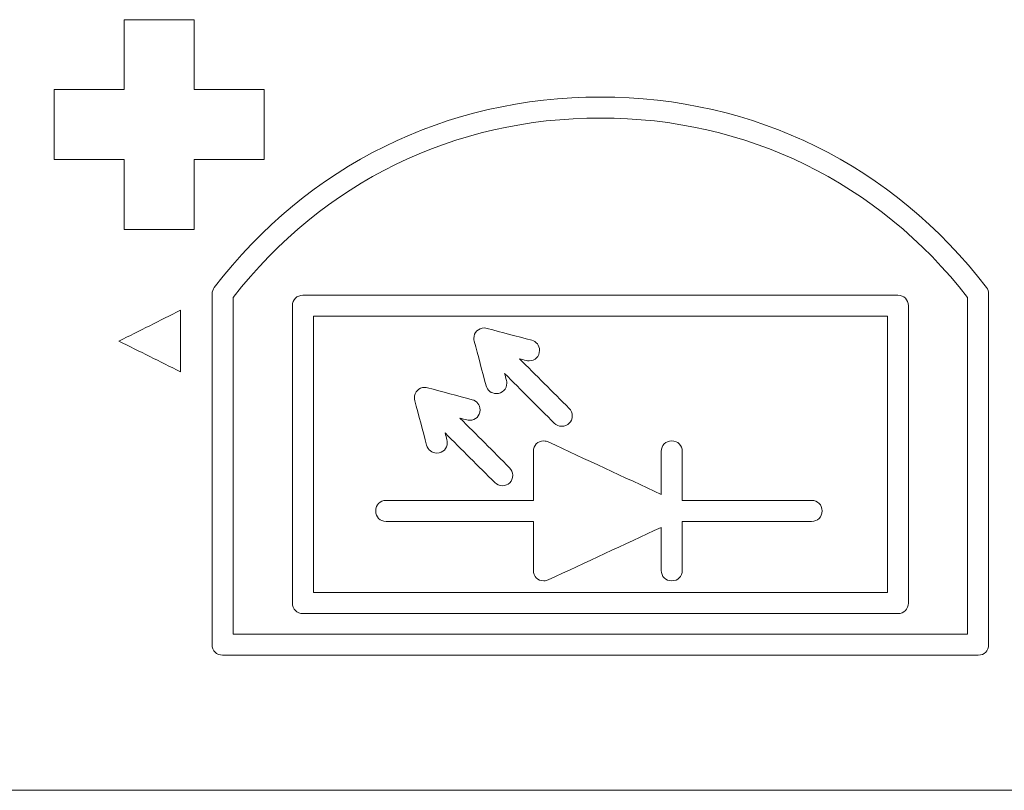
# Model space of a CAD drawing. Header units: inches. Extents: x -35 to 647, y 178 to 608.
# Tile 152 of 234: x 494.09 to 501.12, y 551.04 to 556.54. Entities that reach past the tile are written whole.
import ezdxf

# ---------------------------------------------------------------- set-up
doc = ezdxf.new("R2010")
doc.units = ezdxf.units.IN
doc.header["$MEASUREMENT"] = 0
doc.layers.add('1', color=7, linetype='Continuous')

# ---------------------------------------------------------------- blocks, each defined once
blk = doc.blocks.new('block 1525')
at = {"layer": '1', "color": 18, "lineweight": 13, "true_color": 0x4c0000}
blk.add_lwpolyline([(518.5645, 551.0362), (409.6775, 551.0362)], dxfattribs=at)
blk = doc.blocks.new('block 1561')
at = {"layer": '1', "color": 18, "lineweight": 13, "true_color": 0x4c0000}
blk.add_lwpolyline([(518.5645, 551.0362), (409.6775, 551.0362)], dxfattribs=at)
blk = doc.blocks.new('block 5734')
at = {"layer": '1', "color": 155, "lineweight": 18, "true_color": 0x4c7299}
blk.add_lwpolyline([(518.5645, 551.0362), (409.6775, 551.0362)], dxfattribs=at)
blk = doc.blocks.new('block 5766')
at = {"layer": '1', "color": 18, "lineweight": 13, "true_color": 0x4c0000}
blk.add_lwpolyline([(516.2418, 551.0362), (441.4325, 551.0362), (422.7302, 551.0362)], dxfattribs=at)
blk = doc.blocks.new('block 5769')
at = {"layer": '1', "color": 18, "lineweight": 13, "true_color": 0x4c0000}
blk.add_lwpolyline([(516.2418, 551.0362), (441.4325, 551.0362), (422.7302, 551.0362)], dxfattribs=at)
blk = doc.blocks.new('block 6031')
at = {"layer": '1', "color": 18, "lineweight": 13, "true_color": 0x4c0000}
blk.add_open_spline([(495.614, 552.1522), (497.3632, 552.1522), (499.1124, 552.1522), (500.8616, 552.1522), (500.8616, 552.9545), (500.8616, 553.7569), (500.8616, 554.5592), (500.2201, 555.3832), (499.282, 555.8418), (498.2378, 555.8418), (497.1935, 555.8418), (496.2554, 555.3832), (495.614, 554.5592), (495.614, 553.7569), (495.614, 552.9545), (495.614, 552.1522)], degree=3, knots=[0, 0, 0, 0, 1, 1, 1, 2, 2, 2, 3, 3, 3, 4, 4, 4, 5, 5, 5, 5], dxfattribs=at)
blk = doc.blocks.new('block 6032')
at = {"layer": '1', "color": 18, "lineweight": 13, "true_color": 0x4c0000}
blk.add_open_spline([(495.4795, 554.6304), (496.1492, 555.5044), (497.1366, 555.9917), (498.2378, 555.9917), (499.3389, 555.9917), (500.3263, 555.5044), (500.9961, 554.6304), (501.0062, 554.6172), (501.0115, 554.6014), (501.0115, 554.5848), (501.0115, 553.7483), (501.0115, 552.9128), (501.0115, 552.0772), (501.0115, 552.0333), (500.9804, 552.0022), (500.9365, 552.0022), (499.1373, 552.0028), (497.3381, 552.0022), (495.539, 552.0022), (495.4951, 552.0022), (495.464, 552.0333), (495.4641, 552.0772), (495.4644, 552.9128), (495.4641, 553.7483), (495.4641, 554.5839), (495.464, 554.6014), (495.4693, 554.6172), (495.4795, 554.6304)], degree=3, knots=[0, 0, 0, 0, 1, 1, 1, 2, 2, 2, 3, 3, 3, 4, 4, 4, 5, 5, 5, 6, 6, 6, 7, 7, 7, 8, 8, 8, 9, 9, 9, 9], dxfattribs=at)
blk = doc.blocks.new('block 6033')
at = {"layer": '1', "color": 18, "lineweight": 13, "true_color": 0x4c0000}
blk.add_open_spline([(500.2879, 554.4247), (500.2879, 553.7664), (500.2879, 553.108), (500.2879, 552.4497), (498.9212, 552.4497), (497.5545, 552.4497), (496.1878, 552.4497), (496.1878, 553.108), (496.1878, 553.7664), (496.1878, 554.4247), (497.5545, 554.4247), (498.9212, 554.4247), (500.2879, 554.4247)], degree=3, knots=[0, 0, 0, 0, 1, 1, 1, 2, 2, 2, 3, 3, 3, 4, 4, 4, 4], dxfattribs=at)
blk = doc.blocks.new('block 6034')
at = {"layer": '1', "color": 18, "lineweight": 13, "true_color": 0x4c0000}
blk.add_open_spline([(496.1128, 552.2998), (497.5295, 552.2998), (498.9462, 552.2998), (500.3629, 552.2998), (500.4068, 552.2998), (500.4378, 552.3308), (500.4379, 552.3747), (500.4387, 553.083), (500.4379, 553.7914), (500.4379, 554.4997), (500.4379, 554.5436), (500.4068, 554.5747), (500.3629, 554.5747), (498.9462, 554.5747), (497.5295, 554.5747), (496.1128, 554.5747), (496.0688, 554.5747), (496.0378, 554.5436), (496.0378, 554.4997), (496.0377, 553.7914), (496.0378, 553.083), (496.0378, 552.3747), (496.0378, 552.3308), (496.0689, 552.2998), (496.1128, 552.2998)], degree=3, knots=[0, 0, 0, 0, 1, 1, 1, 2, 2, 2, 3, 3, 3, 4, 4, 4, 5, 5, 5, 6, 6, 6, 7, 7, 7, 8, 8, 8, 8], dxfattribs=at)
blk = doc.blocks.new('block 6035')
at = {"layer": '1', "color": 18, "lineweight": 13, "true_color": 0x4c0000}
blk.add_open_spline([(498.8228, 553.4584), (498.8228, 553.3418), (498.8228, 553.2251), (498.8228, 553.1085), (499.1307, 553.1085), (499.4386, 553.1085), (499.7466, 553.1085), (499.7905, 553.1085), (499.8215, 553.0774), (499.8215, 553.0335), (499.8215, 552.9896), (499.7905, 552.9586), (499.7466, 552.9585), (499.4386, 552.9582), (499.1307, 552.9585), (498.8228, 552.9585), (498.8228, 552.8418), (498.8228, 552.7252), (498.8228, 552.6085), (498.8228, 552.5646), (498.7917, 552.5336), (498.7478, 552.5336), (498.7039, 552.5336), (498.6728, 552.5646), (498.6728, 552.6085), (498.6726, 552.711), (498.6728, 552.8134), (498.6728, 552.9159), (498.4038, 552.7908), (498.1348, 552.6657), (497.8659, 552.5406), (497.8559, 552.536), (497.8451, 552.5336), (497.8341, 552.5336), (497.7902, 552.5337), (497.7591, 552.5646), (497.7591, 552.6085), (497.759, 552.7252), (497.7591, 552.8418), (497.7591, 552.9585), (497.4086, 552.9585), (497.0582, 552.9585), (496.7078, 552.9585), (496.6638, 552.9585), (496.6328, 552.9896), (496.6328, 553.0335), (496.6328, 553.0774), (496.6638, 553.1085), (496.7078, 553.1085), (497.0582, 553.1085), (497.4086, 553.1085), (497.7591, 553.1085), (497.7591, 553.2251), (497.7591, 553.3418), (497.7591, 553.4584), (497.7591, 553.5024), (497.7901, 553.5334), (497.8341, 553.5334), (497.845, 553.5334), (497.8557, 553.531), (497.8657, 553.5264), (498.1347, 553.4012), (498.4037, 553.2762), (498.6728, 553.1511), (498.6728, 553.2535), (498.6728, 553.356), (498.6728, 553.4584), (498.6728, 553.5023), (498.7038, 553.5334), (498.7478, 553.5334), (498.7917, 553.5334), (498.8228, 553.5023), (498.8228, 553.4584)], degree=3, knots=[0, 0, 0, 0, 1, 1, 1, 2, 2, 2, 3, 3, 3, 4, 4, 4, 5, 5, 5, 6, 6, 6, 7, 7, 7, 8, 8, 8, 9, 9, 9, 10, 10, 10, 11, 11, 11, 12, 12, 12, 13, 13, 13, 14, 14, 14, 15, 15, 15, 16, 16, 16, 17, 17, 17, 18, 18, 18, 19, 19, 19, 20, 20, 20, 21, 21, 21, 22, 22, 22, 23, 23, 23, 24, 24, 24, 24], dxfattribs=at)
blk = doc.blocks.new('block 6036')
at = {"layer": '1', "color": 18, "lineweight": 13, "true_color": 0x4c0000}
blk.add_open_spline([(497.4091, 554.341), (497.4158, 554.341), (497.4225, 554.3401), (497.4291, 554.3383), (497.5349, 554.3091), (497.6411, 554.2817), (497.7472, 554.2534), (497.7813, 554.2443), (497.8029, 554.2163), (497.8029, 554.1809), (497.8028, 554.137), (497.7718, 554.1059), (497.7279, 554.1059), (497.7213, 554.1059), (497.7148, 554.1068), (497.7085, 554.1085), (497.6922, 554.1129), (497.6759, 554.1172), (497.6596, 554.1215), (497.7779, 554.0032), (497.8962, 553.8848), (498.0146, 553.7665), (498.0288, 553.7522), (498.0366, 553.7336), (498.0366, 553.7134), (498.0365, 553.6695), (498.0055, 553.6385), (497.9616, 553.6385), (497.9414, 553.6385), (497.9227, 553.6462), (497.9085, 553.6604), (497.79, 553.7786), (497.6718, 553.8971), (497.5535, 554.0155), (497.5578, 553.9992), (497.5621, 553.9829), (497.5665, 553.9666), (497.5681, 553.9603), (497.569, 553.9538), (497.5691, 553.9473), (497.5692, 553.9034), (497.538, 553.8723), (497.4941, 553.8723), (497.4587, 553.8723), (497.4307, 553.8938), (497.4216, 553.9279), (497.3931, 554.0341), (497.365, 554.1404), (497.3367, 554.2467), (497.335, 554.253), (497.3341, 554.2595), (497.3341, 554.266), (497.3339, 554.3099), (497.3651, 554.341), (497.4091, 554.341)], degree=3, knots=[0, 0, 0, 0, 1, 1, 1, 2, 2, 2, 3, 3, 3, 4, 4, 4, 5, 5, 5, 6, 6, 6, 7, 7, 7, 8, 8, 8, 9, 9, 9, 10, 10, 10, 11, 11, 11, 12, 12, 12, 13, 13, 13, 14, 14, 14, 15, 15, 15, 16, 16, 16, 17, 17, 17, 18, 18, 18, 18], dxfattribs=at)
blk = doc.blocks.new('block 6037')
at = {"layer": '1', "color": 18, "lineweight": 13, "true_color": 0x4c0000}
blk.add_open_spline([(497.1441, 553.5222), (497.1441, 553.4783), (497.113, 553.4472), (497.0691, 553.4472), (497.0338, 553.4472), (497.0058, 553.4687), (496.9967, 553.5028), (496.9683, 553.6089), (496.94, 553.715), (496.9117, 553.8211), (496.9099, 553.8276), (496.909, 553.8343), (496.9091, 553.841), (496.9093, 553.8849), (496.9401, 553.916), (496.984, 553.916), (496.9905, 553.916), (496.997, 553.9151), (497.0034, 553.9134), (497.1095, 553.8847), (497.2158, 553.8568), (497.3221, 553.8285), (497.3562, 553.8194), (497.3778, 553.7914), (497.3778, 553.756), (497.3778, 553.7121), (497.3467, 553.681), (497.3028, 553.681), (497.2962, 553.681), (497.2898, 553.6818), (497.2835, 553.6835), (497.2671, 553.6878), (497.2508, 553.6922), (497.2345, 553.6966), (497.3528, 553.5782), (497.4712, 553.4599), (497.5896, 553.3415), (497.6038, 553.3273), (497.6116, 553.3087), (497.6116, 553.2885), (497.6116, 553.2446), (497.5805, 553.2135), (497.5366, 553.2135), (497.5164, 553.2135), (497.4978, 553.2212), (497.4836, 553.2355), (497.3653, 553.3539), (497.2468, 553.4722), (497.1285, 553.5905), (497.1328, 553.5742), (497.1372, 553.5578), (497.1416, 553.5415), (497.1433, 553.5352), (497.1441, 553.5287), (497.1441, 553.5222)], degree=3, knots=[0, 0, 0, 0, 1, 1, 1, 2, 2, 2, 3, 3, 3, 4, 4, 4, 5, 5, 5, 6, 6, 6, 7, 7, 7, 8, 8, 8, 9, 9, 9, 10, 10, 10, 11, 11, 11, 12, 12, 12, 13, 13, 13, 14, 14, 14, 15, 15, 15, 16, 16, 16, 17, 17, 17, 18, 18, 18, 18], dxfattribs=at)
blk = doc.blocks.new('block 6050')
at = {"layer": '1', "color": 18, "lineweight": 13, "true_color": 0x4c0000}
blk.add_open_spline([(494.8349, 556.5446), (494.8349, 556.3779), (494.8349, 556.2113), (494.8349, 556.0446), (494.6682, 556.0446), (494.5015, 556.0446), (494.3349, 556.0446), (494.3349, 555.8779), (494.3349, 555.7113), (494.3349, 555.5446), (494.5015, 555.5446), (494.6682, 555.5446), (494.8349, 555.5446), (494.8349, 555.3779), (494.8349, 555.2113), (494.8349, 555.0446), (495.0015, 555.0446), (495.1682, 555.0446), (495.3349, 555.0446), (495.3349, 555.2113), (495.3349, 555.3779), (495.3349, 555.5446), (495.5015, 555.5446), (495.6682, 555.5446), (495.8349, 555.5446), (495.8349, 555.7113), (495.8349, 555.8779), (495.8349, 556.0446), (495.6682, 556.0446), (495.5015, 556.0446), (495.3349, 556.0446), (495.3349, 556.2113), (495.3349, 556.3779), (495.3349, 556.5446), (495.1682, 556.5446), (495.0015, 556.5446), (494.8349, 556.5446)], degree=3, knots=[0, 0, 0, 0, 1, 1, 1, 2, 2, 2, 3, 3, 3, 4, 4, 4, 5, 5, 5, 6, 6, 6, 7, 7, 7, 8, 8, 8, 9, 9, 9, 10, 10, 10, 11, 11, 11, 12, 12, 12, 12], dxfattribs=at)
blk = doc.blocks.new('block 6051')
at = {"layer": '1', "color": 18, "lineweight": 13, "true_color": 0x4c0000}
blk.add_open_spline([(495.2382, 554.468), (495.0915, 554.3943), (494.9448, 554.3206), (494.7982, 554.2469), (494.9448, 554.1739), (495.0915, 554.101), (495.2382, 554.028), (495.2382, 554.1747), (495.2382, 554.3213), (495.2382, 554.468)], degree=3, knots=[0, 0, 0, 0, 1, 1, 1, 2, 2, 2, 3, 3, 3, 3], dxfattribs=at)
blk = doc.blocks.new('block 6089')
at = {"layer": '1', "color": 18, "lineweight": 13, "true_color": 0x4c0000}
blk.add_open_spline([(495.614, 552.1522), (497.3632, 552.1522), (499.1124, 552.1522), (500.8616, 552.1522), (500.8616, 552.9545), (500.8616, 553.7569), (500.8616, 554.5592), (500.2201, 555.3832), (499.282, 555.8418), (498.2378, 555.8418), (497.1935, 555.8418), (496.2554, 555.3832), (495.614, 554.5592), (495.614, 553.7569), (495.614, 552.9545), (495.614, 552.1522)], degree=3, knots=[0, 0, 0, 0, 1, 1, 1, 2, 2, 2, 3, 3, 3, 4, 4, 4, 5, 5, 5, 5], dxfattribs=at)
blk = doc.blocks.new('block 6090')
at = {"layer": '1', "color": 18, "lineweight": 13, "true_color": 0x4c0000}
blk.add_open_spline([(500.2879, 554.4247), (500.2879, 553.7664), (500.2879, 553.108), (500.2879, 552.4497), (498.9212, 552.4497), (497.5545, 552.4497), (496.1878, 552.4497), (496.1878, 553.108), (496.1878, 553.7664), (496.1878, 554.4247), (497.5545, 554.4247), (498.9212, 554.4247), (500.2879, 554.4247)], degree=3, knots=[0, 0, 0, 0, 1, 1, 1, 2, 2, 2, 3, 3, 3, 4, 4, 4, 4], dxfattribs=at)
blk = doc.blocks.new('block 6093')
at = {"layer": '1', "color": 18, "lineweight": 13, "true_color": 0x4c0000}
blk.add_open_spline([(494.7982, 554.2469), (494.9448, 554.1739), (495.0915, 554.101), (495.2382, 554.028), (495.2382, 554.1747), (495.2382, 554.3213), (495.2382, 554.468), (495.0915, 554.3943), (494.9448, 554.3206), (494.7982, 554.2469)], degree=3, knots=[0, 0, 0, 0, 1, 1, 1, 2, 2, 2, 3, 3, 3, 3], dxfattribs=at)
blk = doc.blocks.new('block 6098')
at = {"layer": '1', "color": 18, "lineweight": 13, "true_color": 0x4c0000}
blk.add_open_spline([(498.8228, 553.4584), (498.8228, 553.3418), (498.8228, 553.2251), (498.8228, 553.1085), (499.1307, 553.1085), (499.4386, 553.1085), (499.7466, 553.1085), (499.7905, 553.1085), (499.8215, 553.0774), (499.8215, 553.0335), (499.8215, 552.9896), (499.7905, 552.9586), (499.7466, 552.9585), (499.4386, 552.9582), (499.1307, 552.9585), (498.8228, 552.9585), (498.8228, 552.8418), (498.8228, 552.7252), (498.8228, 552.6085), (498.8228, 552.5646), (498.7917, 552.5336), (498.7478, 552.5336), (498.7039, 552.5336), (498.6728, 552.5646), (498.6728, 552.6085), (498.6726, 552.711), (498.6728, 552.8134), (498.6728, 552.9159), (498.4038, 552.7908), (498.1348, 552.6657), (497.8659, 552.5406), (497.8559, 552.536), (497.8451, 552.5336), (497.8341, 552.5336), (497.7902, 552.5337), (497.7591, 552.5646), (497.7591, 552.6085), (497.759, 552.7252), (497.7591, 552.8418), (497.7591, 552.9585), (497.4086, 552.9585), (497.0582, 552.9585), (496.7078, 552.9585), (496.6638, 552.9585), (496.6328, 552.9896), (496.6328, 553.0335), (496.6328, 553.0774), (496.6638, 553.1085), (496.7078, 553.1085), (497.0582, 553.1085), (497.4086, 553.1085), (497.7591, 553.1085), (497.7591, 553.2251), (497.7591, 553.3418), (497.7591, 553.4584), (497.7591, 553.5024), (497.7901, 553.5334), (497.8341, 553.5334), (497.845, 553.5334), (497.8557, 553.531), (497.8657, 553.5264), (498.1347, 553.4012), (498.4037, 553.2762), (498.6728, 553.1511), (498.6728, 553.2535), (498.6728, 553.356), (498.6728, 553.4584), (498.6728, 553.5023), (498.7038, 553.5334), (498.7478, 553.5334), (498.7917, 553.5334), (498.8228, 553.5023), (498.8228, 553.4584)], degree=3, knots=[0, 0, 0, 0, 1, 1, 1, 2, 2, 2, 3, 3, 3, 4, 4, 4, 5, 5, 5, 6, 6, 6, 7, 7, 7, 8, 8, 8, 9, 9, 9, 10, 10, 10, 11, 11, 11, 12, 12, 12, 13, 13, 13, 14, 14, 14, 15, 15, 15, 16, 16, 16, 17, 17, 17, 18, 18, 18, 19, 19, 19, 20, 20, 20, 21, 21, 21, 22, 22, 22, 23, 23, 23, 24, 24, 24, 24], dxfattribs=at)
blk = doc.blocks.new('block 6103')
at = {"layer": '1', "color": 18, "lineweight": 13, "true_color": 0x4c0000}
blk.add_open_spline([(497.1441, 553.5222), (497.1441, 553.4783), (497.113, 553.4472), (497.0691, 553.4472), (497.0338, 553.4472), (497.0058, 553.4687), (496.9967, 553.5028), (496.9683, 553.6089), (496.94, 553.715), (496.9117, 553.8211), (496.9099, 553.8276), (496.909, 553.8343), (496.9091, 553.841), (496.9093, 553.8849), (496.9401, 553.916), (496.984, 553.916), (496.9905, 553.916), (496.997, 553.9151), (497.0034, 553.9134), (497.1095, 553.8847), (497.2158, 553.8568), (497.3221, 553.8285), (497.3562, 553.8194), (497.3778, 553.7914), (497.3778, 553.756), (497.3778, 553.7121), (497.3467, 553.681), (497.3028, 553.681), (497.2962, 553.681), (497.2898, 553.6818), (497.2835, 553.6835), (497.2671, 553.6878), (497.2508, 553.6922), (497.2345, 553.6966), (497.3528, 553.5782), (497.4712, 553.4599), (497.5896, 553.3415), (497.6038, 553.3273), (497.6116, 553.3087), (497.6116, 553.2885), (497.6116, 553.2446), (497.5805, 553.2135), (497.5366, 553.2135), (497.5164, 553.2135), (497.4978, 553.2212), (497.4836, 553.2355), (497.3653, 553.3539), (497.2468, 553.4722), (497.1285, 553.5905), (497.1328, 553.5742), (497.1372, 553.5578), (497.1416, 553.5415), (497.1433, 553.5352), (497.1441, 553.5287), (497.1441, 553.5222)], degree=3, knots=[0, 0, 0, 0, 1, 1, 1, 2, 2, 2, 3, 3, 3, 4, 4, 4, 5, 5, 5, 6, 6, 6, 7, 7, 7, 8, 8, 8, 9, 9, 9, 10, 10, 10, 11, 11, 11, 12, 12, 12, 13, 13, 13, 14, 14, 14, 15, 15, 15, 16, 16, 16, 17, 17, 17, 18, 18, 18, 18], dxfattribs=at)
blk = doc.blocks.new('block 6110')
at = {"layer": '1', "color": 18, "lineweight": 13, "true_color": 0x4c0000}
blk.add_open_spline([(496.1128, 552.2998), (497.5295, 552.2998), (498.9462, 552.2998), (500.3629, 552.2998), (500.4068, 552.2998), (500.4378, 552.3308), (500.4379, 552.3747), (500.4387, 553.083), (500.4379, 553.7914), (500.4379, 554.4997), (500.4379, 554.5436), (500.4068, 554.5747), (500.3629, 554.5747), (498.9462, 554.5747), (497.5295, 554.5747), (496.1128, 554.5747), (496.0688, 554.5747), (496.0378, 554.5436), (496.0378, 554.4997), (496.0377, 553.7914), (496.0378, 553.083), (496.0378, 552.3747), (496.0378, 552.3308), (496.0689, 552.2998), (496.1128, 552.2998)], degree=3, knots=[0, 0, 0, 0, 1, 1, 1, 2, 2, 2, 3, 3, 3, 4, 4, 4, 5, 5, 5, 6, 6, 6, 7, 7, 7, 8, 8, 8, 8], dxfattribs=at)
blk = doc.blocks.new('block 6115')
at = {"layer": '1', "color": 18, "lineweight": 13, "true_color": 0x4c0000}
blk.add_open_spline([(495.4795, 554.6304), (496.1492, 555.5044), (497.1366, 555.9917), (498.2378, 555.9917), (499.3389, 555.9917), (500.3263, 555.5044), (500.9961, 554.6304), (501.0062, 554.6172), (501.0115, 554.6014), (501.0115, 554.5848), (501.0115, 553.7483), (501.0115, 552.9128), (501.0115, 552.0772), (501.0115, 552.0333), (500.9804, 552.0022), (500.9365, 552.0022), (499.1373, 552.0028), (497.3381, 552.0022), (495.539, 552.0022), (495.4951, 552.0022), (495.464, 552.0333), (495.4641, 552.0772), (495.4644, 552.9128), (495.4641, 553.7483), (495.4641, 554.5839), (495.464, 554.6014), (495.4693, 554.6172), (495.4795, 554.6304)], degree=3, knots=[0, 0, 0, 0, 1, 1, 1, 2, 2, 2, 3, 3, 3, 4, 4, 4, 5, 5, 5, 6, 6, 6, 7, 7, 7, 8, 8, 8, 9, 9, 9, 9], dxfattribs=at)
blk = doc.blocks.new('block 6116')
at = {"layer": '1', "color": 18, "lineweight": 13, "true_color": 0x4c0000}
blk.add_open_spline([(497.4091, 554.341), (497.4158, 554.341), (497.4225, 554.3401), (497.4291, 554.3383), (497.5349, 554.3091), (497.6411, 554.2817), (497.7472, 554.2534), (497.7813, 554.2443), (497.8029, 554.2163), (497.8029, 554.1809), (497.8028, 554.137), (497.7718, 554.1059), (497.7279, 554.1059), (497.7213, 554.1059), (497.7148, 554.1068), (497.7085, 554.1085), (497.6922, 554.1129), (497.6759, 554.1172), (497.6596, 554.1215), (497.7779, 554.0032), (497.8962, 553.8848), (498.0146, 553.7665), (498.0288, 553.7522), (498.0366, 553.7336), (498.0366, 553.7134), (498.0365, 553.6695), (498.0055, 553.6385), (497.9616, 553.6385), (497.9414, 553.6385), (497.9227, 553.6462), (497.9085, 553.6604), (497.79, 553.7786), (497.6718, 553.8971), (497.5535, 554.0155), (497.5578, 553.9992), (497.5621, 553.9829), (497.5665, 553.9666), (497.5681, 553.9603), (497.569, 553.9538), (497.5691, 553.9473), (497.5692, 553.9034), (497.538, 553.8723), (497.4941, 553.8723), (497.4587, 553.8723), (497.4307, 553.8938), (497.4216, 553.9279), (497.3931, 554.0341), (497.365, 554.1404), (497.3367, 554.2467), (497.335, 554.253), (497.3341, 554.2595), (497.3341, 554.266), (497.3339, 554.3099), (497.3651, 554.341), (497.4091, 554.341)], degree=3, knots=[0, 0, 0, 0, 1, 1, 1, 2, 2, 2, 3, 3, 3, 4, 4, 4, 5, 5, 5, 6, 6, 6, 7, 7, 7, 8, 8, 8, 9, 9, 9, 10, 10, 10, 11, 11, 11, 12, 12, 12, 13, 13, 13, 14, 14, 14, 15, 15, 15, 16, 16, 16, 17, 17, 17, 18, 18, 18, 18], dxfattribs=at)

msp = doc.modelspace()

# ---------------------------------------------------------------- block references
at = {"layer": '1'}
for name in ['block 5766', 'block 5769', 'block 6050', 'block 6032', 'block 6115', 'block 6031', 'block 6089', 'block 6034', 'block 6110', 'block 6051', 'block 6093', 'block 6033', 'block 6090', 'block 6036', 'block 6116', 'block 6037', 'block 6103', 'block 6035', 'block 6098', 'block 1525', 'block 1561', 'block 5734']:
    msp.add_blockref(name, (0, 0), dxfattribs=at)

doc.saveas('drawing.dxf')
